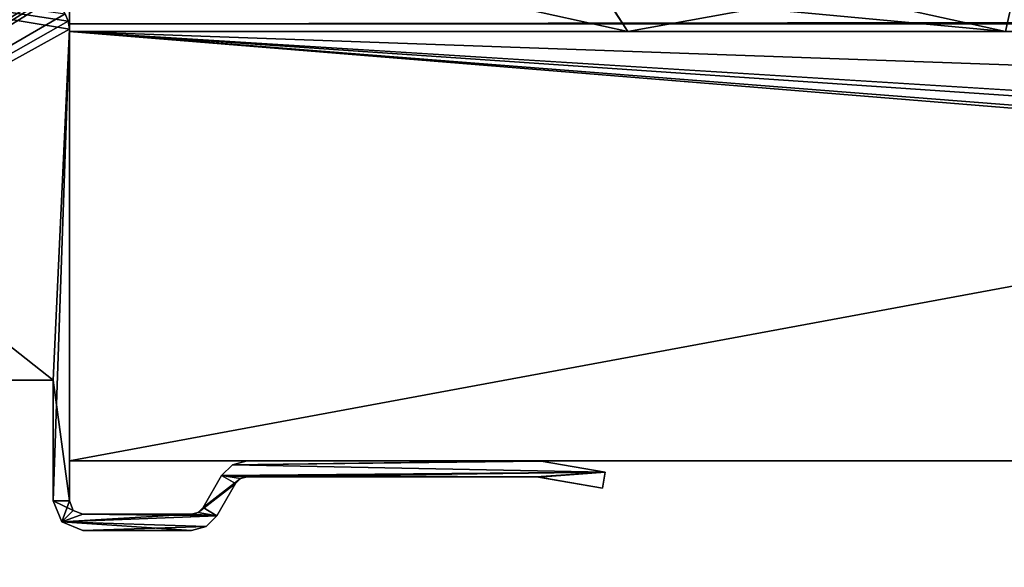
# Model space of a CAD drawing. Header units: millimetres. Extents: x -269 to 269, y -42 to 416.
# Tile 36 of 256: x -229 to -192, y -20 to 0. Entities that reach past the tile are written whole.
import ezdxf

# ---------------------------------------------------------------- set-up
doc = ezdxf.new("R2010")
doc.units = ezdxf.units.MM
doc.header["$LTSCALE"] = 65.185185
for name, color, linetype in [('127', 7, 'CONTINUOUS'), ('128', 7, 'CONTINUOUS'), ('13', 7, 'CONTINUOUS'), ('14', 7, 'CONTINUOUS'), ('15', 7, 'CONTINUOUS'), ('1542', 7, 'CONTINUOUS'), ('155', 7, 'CONTINUOUS'), ('1609', 7, 'CONTINUOUS'), ('1610', 7, 'CONTINUOUS'), ('1611', 7, 'CONTINUOUS'), ('1620', 7, 'CONTINUOUS'), ('1621', 7, 'CONTINUOUS'), ('167', 7, 'CONTINUOUS'), ('168', 7, 'CONTINUOUS'), ('169', 7, 'CONTINUOUS'), ('170', 7, 'CONTINUOUS'), ('171', 7, 'CONTINUOUS'), ('172', 7, 'CONTINUOUS'), ('173', 7, 'CONTINUOUS'), ('174', 7, 'CONTINUOUS'), ('175', 7, 'CONTINUOUS'), ('176', 7, 'CONTINUOUS'), ('177', 7, 'CONTINUOUS'), ('178', 7, 'CONTINUOUS'), ('179', 7, 'CONTINUOUS'), ('180', 7, 'CONTINUOUS'), ('181', 7, 'CONTINUOUS'), ('182', 7, 'CONTINUOUS'), ('183', 7, 'CONTINUOUS'), ('184', 7, 'CONTINUOUS'), ('185', 7, 'CONTINUOUS'), ('186', 7, 'CONTINUOUS'), ('5', 7, 'CONTINUOUS'), ('7', 7, 'CONTINUOUS'), ('8', 7, 'CONTINUOUS')]:
    doc.layers.add(name, color=color, linetype=linetype)

msp = doc.modelspace()

# ---------------------------------------------------------------- linework, layer by layer
at = {"layer": '127', "color": 250, "linetype": 'Continuous', "true_color": 0x404040}
for points in [[(-227.6, -13), (-250.7, -13), (-248.268, -13, -18.051), (-227.6, -13)], [(-250.7, -13, -447), (-227.6, -13, -447), (-242.704, -13, -443.422), (-250.7, -13, -447)], [(-246.5, -13, -17.318), (-227.6, -13), (-248.268, -13, -18.051), (-246.5, -13, -17.318)], [(-245.803, -13, -17.318), (-227.6, -13), (-246.5, -13, -17.318), (-245.803, -13, -17.318)], [(-245.802, -13, -18.818), (-227.6, -13), (-245.803, -13, -17.318), (-245.802, -13, -18.818)], [(-231.001, -13, -19.775), (-227.6, -13), (-245.802, -13, -18.818), (-231.001, -13, -19.775)], [(-242.704, -13, -443.422), (-227.6, -13, -447), (-232.546, -13, -413.422), (-242.704, -13, -443.422)], [(-227.6, -13, -447), (-229.5, -13, -352.326), (-232.546, -13, -413.422), (-227.6, -13, -447)], [(-229.5, -13, -19.775), (-227.6, -13), (-231.001, -13, -19.775), (-229.5, -13, -19.775)], [(-227.6, -13, -447), (-227.6, -13), (-229.5, -13, -352.326), (-227.6, -13, -447)], [(-229.5, -13, -352.326), (-227.6, -13), (-229.5, -13, -348.818), (-229.5, -13, -352.326)], [(-229.5, -13, -348.818), (-227.6, -13), (-229.5, -13, -339.821), (-229.5, -13, -348.818)], [(-229.5, -13, -339.821), (-227.6, -13), (-229.5, -13, -120.281), (-229.5, -13, -339.821)], [(-229.5, -13, -120.281), (-227.6, -13), (-229.5, -13, -120.011), (-229.5, -13, -120.281)], [(-229.5, -13, -120.011), (-227.6, -13), (-229.5, -13, -118.281), (-229.5, -13, -120.011)], [(-229.5, -13, -118.281), (-227.6, -13), (-229.5, -13, -118.011), (-229.5, -13, -118.281)], [(-229.5, -13, -118.011), (-227.6, -13), (-229.5, -13, -116.002), (-229.5, -13, -118.011)], [(-229.5, -13, -116.002), (-227.6, -13), (-229.5, -13, -115.726), (-229.5, -13, -116.002)], [(-229.5, -13, -115.726), (-227.6, -13), (-229.5, -13, -115.531), (-229.5, -13, -115.726)], [(-229.5, -13, -115.531), (-227.6, -13), (-229.5, -13, -115.229), (-229.5, -13, -115.531)], [(-229.5, -13, -115.229), (-227.6, -13), (-229.5, -13, -114.287), (-229.5, -13, -115.229)], [(-229.5, -13, -114.287), (-227.6, -13), (-229.5, -13, -113.997), (-229.5, -13, -114.287)], [(-229.5, -13, -113.997), (-227.6, -13), (-229.5, -13, -113.796), (-229.5, -13, -113.997)], [(-229.5, -13, -113.796), (-227.6, -13), (-229.5, -13, -113.517), (-229.5, -13, -113.796)], [(-229.5, -13, -113.517), (-227.6, -13), (-229.5, -13, -112.152), (-229.5, -13, -113.517)], [(-229.5, -13, -112.152), (-227.6, -13), (-229.5, -13, -111.875), (-229.5, -13, -112.152)], [(-229.5, -13, -111.875), (-227.6, -13), (-229.5, -13, -111.691), (-229.5, -13, -111.875)], [(-229.5, -13, -111.691), (-227.6, -13), (-229.5, -13, -111.388), (-229.5, -13, -111.691)], [(-229.5, -13, -111.388), (-227.6, -13), (-229.5, -13, -110.435), (-229.5, -13, -111.388)], [(-229.5, -13, -110.435), (-227.6, -13), (-229.5, -13, -110.144), (-229.5, -13, -110.435)], [(-229.5, -13, -110.144), (-227.6, -13), (-229.5, -13, -109.954), (-229.5, -13, -110.144)], [(-229.5, -13, -109.954), (-227.6, -13), (-229.5, -13, -109.675), (-229.5, -13, -109.954)], [(-229.5, -13, -109.675), (-227.6, -13), (-229.5, -13, -107.503), (-229.5, -13, -109.675)], [(-229.5, -13, -107.503), (-227.6, -13), (-229.5, -13, -107.179), (-229.5, -13, -107.503)], [(-229.5, -13, -107.179), (-227.6, -13), (-229.5, -13, -103.319), (-229.5, -13, -107.179)], [(-229.5, -13, -103.319), (-227.6, -13), (-229.5, -13, -103.05), (-229.5, -13, -103.319)], [(-229.5, -13, -103.05), (-227.6, -13), (-229.5, -13, -101.396), (-229.5, -13, -103.05)], [(-229.5, -13, -101.396), (-227.6, -13), (-229.5, -13, -101.127), (-229.5, -13, -101.396)], [(-229.5, -13, -101.127), (-227.6, -13), (-229.5, -13, -99.473), (-229.5, -13, -101.127)], [(-229.5, -13, -99.473), (-227.6, -13), (-229.5, -13, -99.204), (-229.5, -13, -99.473)], [(-229.5, -13, -99.204), (-227.6, -13), (-229.5, -13, -19.818), (-229.5, -13, -99.204)], [(-229.5, -13, -19.818), (-227.6, -13), (-229.5, -13, -19.797), (-229.5, -13, -19.818)], [(-229.5, -13, -19.797), (-227.6, -13), (-229.5, -13, -19.775), (-229.5, -13, -19.797)]]:
    msp.add_3dface(points, dxfattribs=at)
at = {"layer": '128', "color": 250, "linetype": 'Continuous', "true_color": 0x404040}
for points in [[(-250.7, -13), (-227.6, 5.819), (-234.501, 6.5), (-250.7, -13)], [(-227.6, 5.819), (-250.7, -13), (-227.6, 1.538), (-227.6, 5.819)], [(-227.6, 1.538), (-250.7, -13), (-227.582, 1.404), (-227.6, 1.538)], [(-227.582, 1.404), (-250.7, -13), (-227.528, 1.281), (-227.582, 1.404)], [(-227.528, 1.281), (-250.7, -13), (-227.157, 0.662), (-227.528, 1.281)], [(-227.157, 0.662), (-250.7, -13), (-227.04, 0.39), (-227.157, 0.662)], [(-227.04, 0.39), (-250.7, -13), (-227, 0.096), (-227.04, 0.39)], [(-250.7, -13), (-227.6, -13), (-227, 0.096), (-250.7, -13)], [(-227, 0.096), (-227.6, -13), (-227.6, -17.5), (-227, 0.096)], [(-227, -17.5), (-227, 0.096), (-227.6, -17.5), (-227, -17.5)], [(-220.915, -16.15), (-221.318, -16.552), (-207.001, -16.429), (-220.915, -16.15)], [(-220.366, -16.003), (-220.915, -16.15), (-209.587, -16.003), (-220.366, -16.003)], [(-209.587, -16.003), (-220.915, -16.15), (-209.486, -16.007), (-209.587, -16.003)], [(-209.486, -16.007), (-220.915, -16.15), (-209.385, -16.02), (-209.486, -16.007)], [(-209.385, -16.02), (-220.915, -16.15), (-207.001, -16.429), (-209.385, -16.02)], [(-207.001, -16.429), (-221.318, -16.552), (-220.366, -16.602), (-207.001, -16.429)], [(-209.578, -16.602), (-207.001, -16.429), (-220.366, -16.602), (-209.578, -16.602)], [(-209.534, -16.606), (-207.001, -16.429), (-209.578, -16.602), (-209.534, -16.606)], [(-209.487, -16.614), (-207.001, -16.429), (-209.534, -16.606), (-209.487, -16.614)], [(-207.103, -17.023), (-207.001, -16.429), (-209.487, -16.614), (-207.103, -17.023)], [(-222.01, -17.75), (-222.193, -17.933), (-220.799, -16.852), (-222.01, -17.75)], [(-220.799, -16.852), (-222.193, -17.933), (-221.491, -18.05), (-220.799, -16.852)], [(-221.318, -16.552), (-222.01, -17.75), (-220.616, -16.669), (-221.318, -16.552)], [(-220.616, -16.669), (-222.01, -17.75), (-220.799, -16.852), (-220.616, -16.669)], [(-220.366, -16.602), (-221.318, -16.552), (-220.616, -16.669), (-220.366, -16.602)], [(-227.278, -18.278), (-227, -17.5), (-227.6, -17.5), (-227.278, -18.278)], [(-226.854, -17.854), (-227, -17.5), (-227.278, -18.278), (-226.854, -17.854)], [(-226.5, -18), (-226.854, -17.854), (-227.278, -18.278), (-226.5, -18)], [(-222.443, -18), (-226.5, -18), (-227.278, -18.278), (-222.443, -18)], [(-221.491, -18.05), (-222.443, -18), (-227.278, -18.278), (-221.491, -18.05)], [(-222.193, -17.933), (-222.443, -18), (-221.491, -18.05), (-222.193, -17.933)], [(-221.893, -18.452), (-221.491, -18.05), (-227.278, -18.278), (-221.893, -18.452)], [(-226.5, -18.6), (-221.893, -18.452), (-227.278, -18.278), (-226.5, -18.6)], [(-222.443, -18.6), (-221.893, -18.452), (-226.5, -18.6), (-222.443, -18.6)]]:
    msp.add_3dface(points, dxfattribs=at)
at = {"layer": '13', "color": 250, "linetype": 'Continuous', "true_color": 0x404040}
for points in [[(227, -16, -447), (-227, -16, -447), (227, 68, -447), (227, -16, -447)], [(-227, -16, -447), (-227, 68, -447), (227, 68, -447), (-227, -16, -447)]]:
    msp.add_3dface(points, dxfattribs=at)
at = {"layer": '14', "color": 250, "linetype": 'Continuous', "true_color": 0x404040}
for points in [[(-227, 0), (227, 0), (-227, 0, -430.007), (-227, 0)], [(-227, 0, -430.007), (227, 0), (227, 0, -430.007), (-227, 0, -430.007)]]:
    msp.add_3dface(points, dxfattribs=at)
at = {"layer": '15', "color": 250, "linetype": 'Continuous', "true_color": 0x404040}
for points in [[(-227, 0.991, -431.006), (-227, 0.29, -430.711), (227, 0.991, -431.006), (-227, 0.991, -431.006)], [(-227, 0.29, -430.711), (227, 0.29, -430.711), (227, 0.991, -431.006), (-227, 0.29, -430.711)], [(-227, 0.29, -430.711), (-227, 0, -430.007), (227, 0.29, -430.711), (-227, 0.29, -430.711)], [(-227, 0, -430.007), (227, 0, -430.007), (227, 0.29, -430.711), (-227, 0, -430.007)]]:
    msp.add_3dface(points, dxfattribs=at)
at = {"layer": '1542', "linetype": 'Continuous'}
for points in [[(-206.154, 0, -285.673), (-192.057, 0, -293.554), (-206.154, 0, -61.327), (-206.154, 0, -285.673)], [(-206.154, 0, -61.327), (-192.057, 0, -293.554), (-192.054, 0, -53.443), (-206.154, 0, -61.327)]]:
    msp.add_3dface(points, dxfattribs=at)
at = {"layer": '155', "color": 250, "linetype": 'Continuous', "true_color": 0x404040}
for points in [[(-227.6, -13, -447), (-250.7, -13, -447), (-248.75, 3.695, -447), (-227.6, -13, -447)], [(-227, 0.096, -447), (-227.6, -13, -447), (-248.75, 3.695, -447), (-227, 0.096, -447)], [(-227.04, 0.39, -447), (-227, 0.096, -447), (-248.75, 3.695, -447), (-227.04, 0.39, -447)], [(-227.157, 0.662, -447), (-227.04, 0.39, -447), (-248.75, 3.695, -447), (-227.157, 0.662, -447)], [(-227, -17.5, -447), (-227.6, -13, -447), (-227, 0.096, -447), (-227, -17.5, -447)], [(-227.6, -17.5, -447), (-227.6, -13, -447), (-227, -17.5, -447), (-227.6, -17.5, -447)], [(-220.915, -16.15, -447), (-207.001, -16.429, -447), (-221.318, -16.552, -447), (-220.915, -16.15, -447)], [(-220.366, -16.003, -447), (-209.385, -16.02, -447), (-220.915, -16.15, -447), (-220.366, -16.003, -447)], [(-209.385, -16.02, -447), (-207.001, -16.429, -447), (-220.915, -16.15, -447), (-209.385, -16.02, -447)], [(-209.486, -16.007, -447), (-209.385, -16.02, -447), (-220.366, -16.003, -447), (-209.486, -16.007, -447)], [(-209.587, -16.003, -447), (-209.486, -16.007, -447), (-220.366, -16.003, -447), (-209.587, -16.003, -447)], [(-207.001, -16.429, -447), (-209.578, -16.602, -447), (-221.318, -16.552, -447), (-207.001, -16.429, -447)], [(-209.534, -16.606, -447), (-209.578, -16.602, -447), (-207.001, -16.429, -447), (-209.534, -16.606, -447)], [(-207.103, -17.023, -447), (-209.534, -16.606, -447), (-207.001, -16.429, -447), (-207.103, -17.023, -447)], [(-221.318, -16.552, -447), (-220.799, -16.852, -447), (-222.01, -17.75, -447), (-221.318, -16.552, -447)], [(-220.799, -16.852, -447), (-221.491, -18.05, -447), (-222.01, -17.75, -447), (-220.799, -16.852, -447)], [(-220.616, -16.669, -447), (-220.799, -16.852, -447), (-221.318, -16.552, -447), (-220.616, -16.669, -447)], [(-220.366, -16.602, -447), (-220.616, -16.669, -447), (-221.318, -16.552, -447), (-220.366, -16.602, -447)], [(-209.578, -16.602, -447), (-220.366, -16.602, -447), (-221.318, -16.552, -447), (-209.578, -16.602, -447)], [(-209.487, -16.614, -447), (-209.534, -16.606, -447), (-207.103, -17.023, -447), (-209.487, -16.614, -447)], [(-227.278, -18.278, -447), (-227.6, -17.5, -447), (-226.854, -17.854, -447), (-227.278, -18.278, -447)], [(-226.854, -17.854, -447), (-227.6, -17.5, -447), (-227, -17.5, -447), (-226.854, -17.854, -447)], [(-226.5, -18, -447), (-227.278, -18.278, -447), (-226.854, -17.854, -447), (-226.5, -18, -447)], [(-221.491, -18.05, -447), (-227.278, -18.278, -447), (-226.5, -18, -447), (-221.491, -18.05, -447)], [(-222.443, -18, -447), (-221.491, -18.05, -447), (-226.5, -18, -447), (-222.443, -18, -447)], [(-222.193, -17.933, -447), (-221.491, -18.05, -447), (-222.443, -18, -447), (-222.193, -17.933, -447)], [(-222.01, -17.75, -447), (-221.491, -18.05, -447), (-222.193, -17.933, -447), (-222.01, -17.75, -447)], [(-221.893, -18.452, -447), (-227.278, -18.278, -447), (-221.491, -18.05, -447), (-221.893, -18.452, -447)], [(-226.5, -18.6, -447), (-227.278, -18.278, -447), (-222.443, -18.6, -447), (-226.5, -18.6, -447)], [(-222.443, -18.6, -447), (-227.278, -18.278, -447), (-221.893, -18.452, -447), (-222.443, -18.6, -447)]]:
    msp.add_3dface(points, dxfattribs=at)
at = {"layer": '1609', "linetype": 'Continuous'}
for points in [[(-206.154, 0, -61.327), (-192.054, 0, -53.443), (-207.05, 1.405, -57.575), (-206.154, 0, -61.327)], [(-207.05, 1.405, -57.575), (-192.054, 0, -53.443), (-198.426, 1.404, -53.746), (-207.05, 1.405, -57.575)], [(-198.426, 1.404, -53.746), (-192.054, 0, -53.443), (-191.754, 1.404, -47.074), (-198.426, 1.404, -53.746)]]:
    msp.add_3dface(points, dxfattribs=at)
at = {"layer": '1610', "linetype": 'Continuous'}
msp.add_3dface([(-206.154, 0, -61.327), (-207.05, 1.405, -57.575), (-212.516, 1.416, -61.828), (-206.154, 0, -61.327)], dxfattribs=at)
at = {"layer": '1611', "linetype": 'Continuous'}
for points in [[(-206.154, 0, -285.673), (-206.154, 0, -61.327), (-212.516, 1.416, -61.828), (-206.154, 0, -285.673)], [(-206.154, 0, -285.673), (-212.516, 1.416, -61.828), (-212.516, 1.416, -285.172), (-206.154, 0, -285.673)]]:
    msp.add_3dface(points, dxfattribs=at)
at = {"layer": '1620', "linetype": 'Continuous'}
msp.add_3dface([(-206.154, 0, -285.673), (-212.516, 1.416, -285.172), (-207.038, 1.363, -289.376), (-206.154, 0, -285.673)], dxfattribs=at)
at = {"layer": '1621', "linetype": 'Continuous'}
for points in [[(-206.154, 0, -285.673), (-207.038, 1.363, -289.376), (-198.426, 1.404, -293.254), (-206.154, 0, -285.673)], [(-192.057, 0, -293.554), (-206.154, 0, -285.673), (-198.426, 1.404, -293.254), (-192.057, 0, -293.554)], [(-191.754, 1.404, -299.926), (-192.057, 0, -293.554), (-198.426, 1.404, -293.254), (-191.754, 1.404, -299.926)]]:
    msp.add_3dface(points, dxfattribs=at)
at = {"layer": '167', "color": 250, "linetype": 'Continuous', "true_color": 0x404040}
for points in [[(-227.157, 0.662), (-227.04, 0.39), (-227.157, 0.662, -447), (-227.157, 0.662)], [(-227.04, 0.39), (-227.04, 0.39, -447), (-227.157, 0.662, -447), (-227.04, 0.39)], [(-227.04, 0.39), (-227, 0.096), (-227.04, 0.39, -447), (-227.04, 0.39)], [(-227, 0.096), (-227, 0.096, -447), (-227.04, 0.39, -447), (-227, 0.096)]]:
    msp.add_3dface(points, dxfattribs=at)
at = {"layer": '168', "color": 250, "linetype": 'Continuous', "true_color": 0x404040}
for points in [[(-227, 0.096), (-227, -17.5), (-227, -17.5, -447), (-227, 0.096)], [(-227, 0.096), (-227, -17.5, -447), (-227, 0.096, -447), (-227, 0.096)]]:
    msp.add_3dface(points, dxfattribs=at)
at = {"layer": '169', "color": 250, "linetype": 'Continuous', "true_color": 0x404040}
for points in [[(-227, -17.5), (-226.854, -17.854), (-227, -17.5, -447), (-227, -17.5)], [(-226.854, -17.854), (-226.854, -17.854, -447), (-227, -17.5, -447), (-226.854, -17.854)], [(-226.854, -17.854), (-226.5, -18), (-226.854, -17.854, -447), (-226.854, -17.854)], [(-226.5, -18), (-226.5, -18, -447), (-226.854, -17.854, -447), (-226.5, -18)]]:
    msp.add_3dface(points, dxfattribs=at)
at = {"layer": '170', "color": 250, "linetype": 'Continuous', "true_color": 0x404040}
for points in [[(-226.5, -18), (-222.443, -18), (-222.443, -18, -447), (-226.5, -18)], [(-226.5, -18), (-222.443, -18, -447), (-226.5, -18, -447), (-226.5, -18)]]:
    msp.add_3dface(points, dxfattribs=at)
at = {"layer": '171', "color": 250, "linetype": 'Continuous', "true_color": 0x404040}
for points in [[(-222.443, -18), (-222.193, -17.933), (-222.443, -18, -447), (-222.443, -18)], [(-222.193, -17.933), (-222.193, -17.933, -447), (-222.443, -18, -447), (-222.193, -17.933)], [(-222.193, -17.933), (-222.01, -17.75), (-222.193, -17.933, -447), (-222.193, -17.933)], [(-222.01, -17.75), (-222.01, -17.75, -447), (-222.193, -17.933, -447), (-222.01, -17.75)]]:
    msp.add_3dface(points, dxfattribs=at)
at = {"layer": '172', "color": 250, "linetype": 'Continuous', "true_color": 0x404040}
for points in [[(-222.01, -17.75), (-221.318, -16.552), (-221.318, -16.552, -447), (-222.01, -17.75)], [(-222.01, -17.75), (-221.318, -16.552, -447), (-222.01, -17.75, -447), (-222.01, -17.75)]]:
    msp.add_3dface(points, dxfattribs=at)
at = {"layer": '173', "color": 250, "linetype": 'Continuous', "true_color": 0x404040}
for points in [[(-221.318, -16.552), (-220.915, -16.15), (-221.318, -16.552, -447), (-221.318, -16.552)], [(-220.915, -16.15), (-220.915, -16.15, -447), (-221.318, -16.552, -447), (-220.915, -16.15)], [(-220.915, -16.15), (-220.366, -16.003), (-220.915, -16.15, -447), (-220.915, -16.15)], [(-220.366, -16.003), (-220.366, -16.003, -447), (-220.915, -16.15, -447), (-220.366, -16.003)]]:
    msp.add_3dface(points, dxfattribs=at)
at = {"layer": '174', "color": 250, "linetype": 'Continuous', "true_color": 0x404040}
for points in [[(-220.366, -16.003), (-209.587, -16.003), (-209.587, -16.003, -447), (-220.366, -16.003)], [(-220.366, -16.003), (-209.587, -16.003, -447), (-220.366, -16.003, -447), (-220.366, -16.003)]]:
    msp.add_3dface(points, dxfattribs=at)
at = {"layer": '175', "color": 250, "linetype": 'Continuous', "true_color": 0x404040}
for points in [[(-209.587, -16.003), (-209.486, -16.007), (-209.587, -16.003, -447), (-209.587, -16.003)], [(-209.486, -16.007), (-209.486, -16.007, -447), (-209.587, -16.003, -447), (-209.486, -16.007)], [(-209.486, -16.007), (-209.385, -16.02), (-209.486, -16.007, -447), (-209.486, -16.007)], [(-209.385, -16.02), (-209.385, -16.02, -447), (-209.486, -16.007, -447), (-209.385, -16.02)]]:
    msp.add_3dface(points, dxfattribs=at)
at = {"layer": '176', "color": 250, "linetype": 'Continuous', "true_color": 0x404040}
for points in [[(-209.385, -16.02), (-207.001, -16.429), (-207.001, -16.429, -447), (-209.385, -16.02)], [(-209.385, -16.02), (-207.001, -16.429, -447), (-209.385, -16.02, -447), (-209.385, -16.02)]]:
    msp.add_3dface(points, dxfattribs=at)
at = {"layer": '177', "color": 250, "linetype": 'Continuous', "true_color": 0x404040}
for points in [[(-207.001, -16.429), (-207.103, -17.023), (-207.103, -17.023, -447), (-207.001, -16.429)], [(-207.001, -16.429), (-207.103, -17.023, -447), (-207.001, -16.429, -447), (-207.001, -16.429)]]:
    msp.add_3dface(points, dxfattribs=at)
at = {"layer": '178', "color": 250, "linetype": 'Continuous', "true_color": 0x404040}
for points in [[(-207.103, -17.023), (-209.487, -16.614), (-209.487, -16.614, -447), (-207.103, -17.023)], [(-207.103, -17.023), (-209.487, -16.614, -447), (-207.103, -17.023, -447), (-207.103, -17.023)]]:
    msp.add_3dface(points, dxfattribs=at)
at = {"layer": '179', "color": 250, "linetype": 'Continuous', "true_color": 0x404040}
for points in [[(-209.534, -16.606), (-209.578, -16.602), (-209.534, -16.606, -447), (-209.534, -16.606)], [(-209.578, -16.602), (-209.578, -16.602, -447), (-209.534, -16.606, -447), (-209.578, -16.602)], [(-209.487, -16.614), (-209.534, -16.606), (-209.487, -16.614, -447), (-209.487, -16.614)], [(-209.534, -16.606), (-209.534, -16.606, -447), (-209.487, -16.614, -447), (-209.534, -16.606)]]:
    msp.add_3dface(points, dxfattribs=at)
at = {"layer": '180', "color": 250, "linetype": 'Continuous', "true_color": 0x404040}
for points in [[(-209.578, -16.602), (-220.366, -16.602), (-220.366, -16.602, -447), (-209.578, -16.602)], [(-209.578, -16.602), (-220.366, -16.602, -447), (-209.578, -16.602, -447), (-209.578, -16.602)]]:
    msp.add_3dface(points, dxfattribs=at)
at = {"layer": '181', "color": 250, "linetype": 'Continuous', "true_color": 0x404040}
for points in [[(-220.616, -16.669), (-220.799, -16.852), (-220.616, -16.669, -447), (-220.616, -16.669)], [(-220.799, -16.852), (-220.799, -16.852, -447), (-220.616, -16.669, -447), (-220.799, -16.852)], [(-220.366, -16.602), (-220.616, -16.669), (-220.366, -16.602, -447), (-220.366, -16.602)], [(-220.616, -16.669), (-220.616, -16.669, -447), (-220.366, -16.602, -447), (-220.616, -16.669)]]:
    msp.add_3dface(points, dxfattribs=at)
at = {"layer": '182', "color": 250, "linetype": 'Continuous', "true_color": 0x404040}
for points in [[(-220.799, -16.852), (-221.491, -18.05), (-221.491, -18.05, -447), (-220.799, -16.852)], [(-220.799, -16.852), (-221.491, -18.05, -447), (-220.799, -16.852, -447), (-220.799, -16.852)]]:
    msp.add_3dface(points, dxfattribs=at)
at = {"layer": '183', "color": 250, "linetype": 'Continuous', "true_color": 0x404040}
for points in [[(-221.491, -18.05), (-221.893, -18.452), (-221.491, -18.05, -447), (-221.491, -18.05)], [(-221.893, -18.452), (-221.893, -18.452, -447), (-221.491, -18.05, -447), (-221.893, -18.452)], [(-221.893, -18.452), (-222.443, -18.6), (-221.893, -18.452, -447), (-221.893, -18.452)], [(-222.443, -18.6), (-222.443, -18.6, -447), (-221.893, -18.452, -447), (-222.443, -18.6)]]:
    msp.add_3dface(points, dxfattribs=at)
at = {"layer": '184', "color": 250, "linetype": 'Continuous', "true_color": 0x404040}
for points in [[(-222.443, -18.6), (-226.5, -18.6), (-226.5, -18.6, -447), (-222.443, -18.6)], [(-222.443, -18.6), (-226.5, -18.6, -447), (-222.443, -18.6, -447), (-222.443, -18.6)]]:
    msp.add_3dface(points, dxfattribs=at)
at = {"layer": '185', "color": 250, "linetype": 'Continuous', "true_color": 0x404040}
for points in [[(-227.278, -18.278), (-227.6, -17.5), (-227.278, -18.278, -447), (-227.278, -18.278)], [(-227.6, -17.5), (-227.6, -17.5, -447), (-227.278, -18.278, -447), (-227.6, -17.5)], [(-226.5, -18.6), (-227.278, -18.278), (-226.5, -18.6, -447), (-226.5, -18.6)], [(-227.278, -18.278), (-227.278, -18.278, -447), (-226.5, -18.6, -447), (-227.278, -18.278)]]:
    msp.add_3dface(points, dxfattribs=at)
at = {"layer": '186', "color": 250, "linetype": 'Continuous', "true_color": 0x404040}
for points in [[(-227.6, -13), (-227.6, -13, -447), (-227.6, -17.5), (-227.6, -13)], [(-227.6, -17.5), (-227.6, -13, -447), (-227.6, -17.5, -447), (-227.6, -17.5)]]:
    msp.add_3dface(points, dxfattribs=at)
at = {"layer": '5', "color": 250, "linetype": 'Continuous', "true_color": 0x404040}
for points in [[(-30, -16, -2.8), (-30, -16), (-227, -16), (-30, -16, -2.8)], [(227, -16, -447), (-30, -16, -2.8), (-227, -16), (227, -16, -447)], [(-227, -16, -447), (227, -16, -447), (-227, -16), (-227, -16, -447)]]:
    msp.add_3dface(points, dxfattribs=at)
at = {"layer": '7', "color": 250, "linetype": 'Continuous', "true_color": 0x404040}
for points in [[(28.975, -19.975), (30, -17.5), (-227, 0), (28.975, -19.975)], [(-30, -16), (28.975, -19.975), (-227, 0), (-30, -16)], [(30, -17.5), (30, -16), (-227, 0), (30, -17.5)], [(-227, -16), (-30, -16), (-227, 0), (-227, -16)], [(30, -16), (227, -16), (-227, 0), (30, -16)], [(-227, 0), (227, -16), (227, 0), (-227, 0)]]:
    msp.add_3dface(points, dxfattribs=at)
at = {"layer": '8', "color": 250, "linetype": 'Continuous', "true_color": 0x404040}
for points in [[(-227, -16, -447), (-227, 0.991, -431.006), (-227, 68, -447), (-227, -16, -447)], [(-227, 0.991, -431.006), (-227, -16, -447), (-227, 0.29, -430.711), (-227, 0.991, -431.006)], [(-227, 0.29, -430.711), (-227, -16, -447), (-227, 0, -430.007), (-227, 0.29, -430.711)], [(-227, -16, -447), (-227, -16), (-227, 0, -430.007), (-227, -16, -447)], [(-227, -16), (-227, 0), (-227, 0, -430.007), (-227, -16)]]:
    msp.add_3dface(points, dxfattribs=at)

doc.saveas('drawing.dxf')
